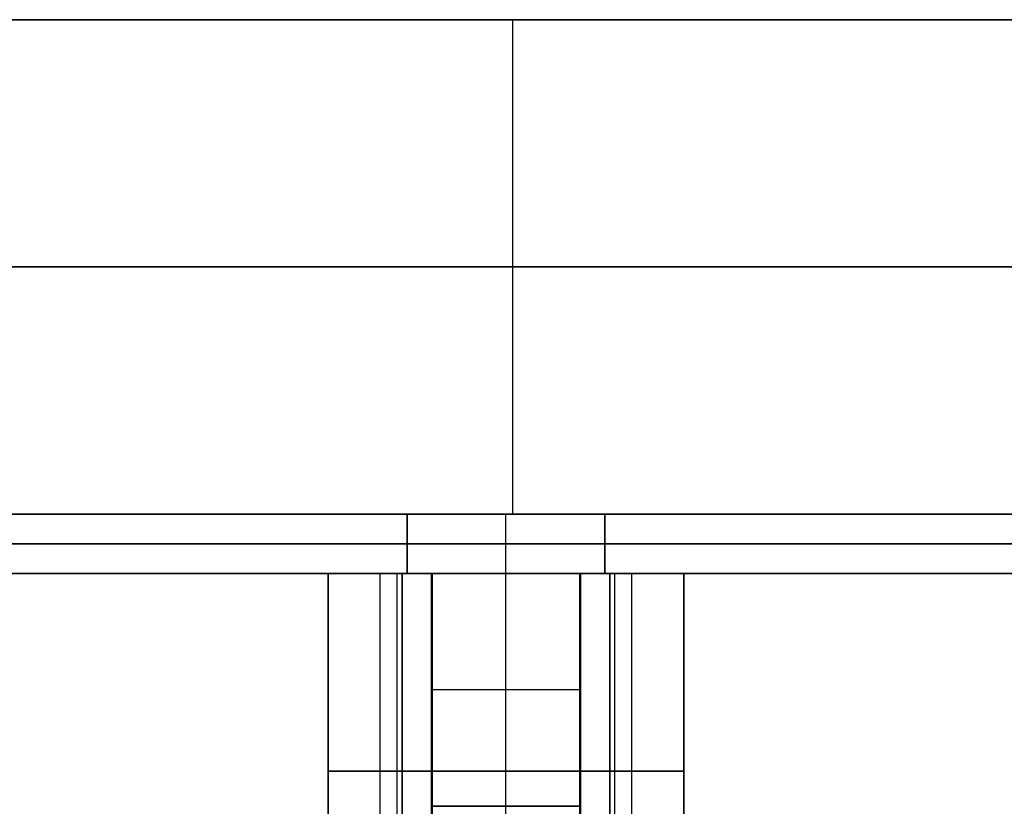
# Model space of a CAD drawing. Header units: millimetres. Extents: x -72 to 78, y -53 to 39.
# Tile 6 of 7: x -22 to 28, y -1 to 39. Entities that reach past the tile are written whole.
import ezdxf

# ---------------------------------------------------------------- set-up
doc = ezdxf.new("R2010")
doc.units = ezdxf.units.MM
doc.header["$MEASUREMENT"] = 0
doc.layers.add('Default', color=7, linetype='Continuous', true_color=0x000000)
doc.layers.add('INTF_1', color=7, linetype='Continuous', true_color=0x000000)

msp = doc.modelspace()

# ---------------------------------------------------------------- linework, layer by layer
at = {"layer": 'Default', "color": 32, "true_color": 0xba6600}
for p, q in [((-1.113, 10.534, -68.385), (-6.345, 10.534, -63.153)), ((-6.345, 10.534, -63.153), (-6.345, 10.534, -55.697)), ((-6.345, 10.534, -55.697), (-1.073, 10.534, -50.425)), ((-2.595, 10.534, -59.405), (-6.345, 10.534, -59.405)), ((-6.345, -9.466, -63.153), (-6.345, 10.534, -63.153)), ((-6.345, 10.534, -63.153), (-1.113, 10.534, -68.385)), ((-6.345, -9.466, -55.697), (-6.345, 10.534, -55.697)), ((-6.345, 10.534, -55.697), (-6.345, 10.534, -63.153)), ((-6.345, 10.534, -63.153), (-6.345, -9.466, -63.153)), ((-6.345, -9.466, -59.425), (-6.345, 10.534, -59.425)), ((-1.073, 10.534, -50.425), (-6.345, 10.534, -55.697)), ((-6.345, 10.534, -55.697), (-6.345, -9.466, -55.697)), ((-3.709, -9.466, -53.061), (-3.709, 10.534, -53.061)), ((-2.845, -9.466, -66.653), (-2.845, 10.534, -66.653)), ((-2.595, -9.466, -59.425), (-2.595, 10.534, -59.425)), ((-2.595, 10.534, -59.425), (-2.595, -9.466, -59.425)), ((6.423, 10.534, -68.385), (-1.113, 10.534, -68.385)), ((-1.113, -1.244, -68.385), (-1.113, 10.534, -68.385)), ((-1.113, 10.534, -68.385), (6.423, 10.534, -68.385)), ((-1.113, 10.534, -68.385), (-1.113, -1.244, -68.385)), ((-1.073, 10.534, -50.425), (6.383, 10.534, -50.425)), ((-1.073, -9.466, -50.425), (-1.073, 10.534, -50.425)), ((6.383, 10.534, -50.425), (-1.073, 10.534, -50.425)), ((-1.073, 10.534, -50.425), (-1.073, -9.466, -50.425)), ((2.655, -9.466, -54.175), (2.655, 10.534, -54.175)), ((2.655, -9.466, -64.675), (2.655, 10.534, -64.675)), ((2.655, 10.534, -68.385), (2.655, 10.534, -64.675)), ((2.655, 10.534, -54.175), (2.655, 10.534, -50.425)), ((2.655, -1.244, -68.385), (2.655, 10.534, -68.385)), ((2.655, -9.466, -50.425), (2.655, 10.534, -50.425)), ((6.383, 10.534, -50.425), (11.655, 10.534, -55.697)), ((6.383, -9.466, -50.425), (6.383, 10.534, -50.425)), ((11.655, 10.534, -55.697), (6.383, 10.534, -50.425)), ((6.383, 10.534, -50.425), (6.383, -9.466, -50.425)), ((11.655, 10.534, -63.153), (6.423, 10.534, -68.385)), ((6.423, 10.534, -68.385), (6.423, -1.244, -68.385)), ((6.423, -1.244, -68.385), (6.423, 10.534, -68.385)), ((6.423, 10.534, -68.385), (11.655, 10.534, -63.153)), ((7.905, 10.534, -59.425), (7.905, -9.466, -59.425)), ((7.905, -9.466, -59.425), (7.905, 10.534, -59.425)), ((11.655, 10.534, -59.405), (7.905, 10.534, -59.405)), ((8.155, -9.466, -66.653), (8.155, 10.534, -66.653)), ((9.019, -9.466, -53.061), (9.019, 10.534, -53.061)), ((11.655, 10.534, -55.697), (11.655, 10.534, -63.153)), ((11.655, -9.466, -55.697), (11.655, 10.534, -55.697)), ((11.655, -9.466, -63.153), (11.655, 10.534, -63.153)), ((11.655, 10.534, -63.153), (11.655, 10.534, -55.697)), ((11.655, 10.534, -55.697), (11.655, -9.466, -55.697)), ((11.655, -9.466, -59.425), (11.655, 10.534, -59.425)), ((11.655, 10.534, -63.153), (11.655, -9.466, -63.153)), ((6.423, 4.645, -68.385), (-1.113, 4.645, -68.385)), ((-1.113, 0.534, -68.385), (-6.345, 0.534, -63.153)), ((-6.345, 0.534, -63.153), (-6.345, 0.534, -55.697)), ((-6.345, 0.534, -55.697), (-1.073, 0.534, -50.425)), ((-1.073, 0.534, -50.425), (6.383, 0.534, -50.425)), ((6.383, 0.534, -50.425), (11.655, 0.534, -55.697)), ((11.655, 0.534, -63.153), (6.423, 0.534, -68.385)), ((11.655, 0.534, -55.697), (11.655, 0.534, -63.153)), ((6.423, -1.244, -68.385), (-1.113, -1.244, -68.385)), ((-1.113, -1.244, -68.385), (6.423, -1.244, -68.385))]:
    msp.add_line(p, q, dxfattribs=at)
at = {"layer": 'Default', "color": 32, "true_color": 0xba6600, "extrusion": (0, 1, -3.38354e-16)}
msp.add_arc((-2.655, -59.425, 10.534), 5.25, 0, 180, dxfattribs=at)
msp.add_arc((-2.655, -59.425, 10.534), 5.25, 0, 180, dxfattribs=at)
at = {"layer": 'Default', "color": 32, "true_color": 0xba6600, "extrusion": (0, 1, 3.38354e-16)}
msp.add_arc((-2.655, -59.425, 10.534), 5.25, 180, 0, dxfattribs=at)
msp.add_arc((-2.655, -59.425, 10.534), 5.25, 180, 0, dxfattribs=at)
at = {"layer": 'Default', "color": 32, "true_color": 0xba6600, "extrusion": (0, 1, 0)}
for start, end in [(0, 180), (180, 360)]:
    msp.add_arc((-2.655, -59.425, 0.534), 5.25, start, end, dxfattribs=at)
at = {"layer": 'Default', "color": 32, "true_color": 0xba6600}
for points in [[(-1.113, -1.244, -68.385), (-1.113, -2.736, -68.385), (-0.785, -5.584, -68.713), (0.087, -8.208, -69.586), (0.655, -9.466, -70.153)], [(0.655, -9.466, -70.153), (0.087, -8.208, -69.586), (-0.785, -5.584, -68.713), (-1.113, -2.736, -68.385), (-1.113, -1.244, -68.385)], [(4.655, -9.466, -70.153), (5.222, -8.208, -69.586), (6.095, -5.584, -68.713), (6.423, -2.736, -68.385), (6.423, -1.244, -68.385)], [(6.423, -1.244, -68.385), (6.423, -2.736, -68.385), (6.095, -5.584, -68.713), (5.222, -8.208, -69.586), (4.655, -9.466, -70.153)]]:
    msp.add_open_spline(points, degree=3, dxfattribs=at)
at = {"layer": 'INTF_1'}
for p, q in [((2.997, 13.526, -87.682), (2.997, 38.526, -87.682)), ((2.997, 13.526, 19.704), (2.997, 38.526, 19.704)), ((2.997, 13.526, 18.108), (2.997, 38.526, 18.108)), ((2.997, 13.526, -86.087), (2.997, 38.526, -86.087)), ((2.997, 38.526, 19.704), (2.997, 38.526, 18.108)), ((2.997, 38.526, -86.087), (2.997, 38.526, -87.682)), ((-72.345, 13.534, 45.575), (77.655, 13.534, 45.575)), ((-2.345, 10.534, -104.425), (-2.345, 13.534, -104.425)), ((-2.345, 13.534, -104.425), (7.655, 13.534, -104.425)), ((7.655, 13.534, -104.425), (-2.345, 13.534, -104.425)), ((-2.345, 13.534, 195.575), (7.655, 13.534, 195.575)), ((-2.345, 13.534, 195.575), (-2.345, 10.534, 195.575)), ((7.655, 13.534, 195.575), (-2.345, 13.534, 195.575)), ((-2.345, 10.534, 195.575), (-2.345, 13.534, 195.575)), ((-2.345, 13.534, -104.425), (-2.345, 10.534, -104.425)), ((2.655, 10.534, -104.425), (2.655, 13.534, -104.425)), ((2.655, 13.534, -104.425), (2.655, 13.534, 195.575)), ((2.655, 10.534, 195.575), (2.655, 13.534, 195.575)), ((2.997, 13.526, 19.704), (2.997, 13.526, 18.108)), ((2.997, 13.526, -86.087), (2.997, 13.526, -87.682)), ((7.655, 13.534, -104.425), (7.655, 10.534, -104.425)), ((7.655, 10.534, 195.575), (7.655, 13.534, 195.575)), ((7.655, 13.534, 195.575), (7.655, 10.534, 195.575)), ((7.655, 10.534, -104.425), (7.655, 13.534, -104.425)), ((7.655, 12.034, -104.425), (-2.345, 12.034, -104.425)), ((-2.345, 12.034, 195.575), (7.655, 12.034, 195.575)), ((-72.345, 10.534, 45.575), (77.655, 10.534, 45.575)), ((7.655, 10.534, -104.425), (-2.345, 10.534, -104.425)), ((7.655, 10.534, 195.575), (-2.345, 10.534, 195.575)), ((-2.345, 10.534, -104.425), (7.655, 10.534, -104.425)), ((-2.345, 10.534, 195.575), (7.655, 10.534, 195.575)), ((2.655, 10.534, -104.425), (2.655, 10.534, 195.575))]:
    msp.add_line(p, q, dxfattribs=at)
at = {"layer": 'INTF_1', "extrusion": (-7.88056e-32, 1, 1.32334e-16)}
msp.add_circle((-2.997, -33.989, 38.526), 53.693, dxfattribs=at)
at = {"layer": 'INTF_1', "extrusion": (0, 1, 0)}
msp.add_circle((-2.997, -33.989, 38.526), 53.693, dxfattribs=at)
at = {"layer": 'INTF_1', "extrusion": (1.36387e-16, 1, -1.36387e-16)}
msp.add_circle((-2.997, -33.989, 38.526), 52.097, dxfattribs=at)
msp.add_circle((-2.997, -33.989, 38.526), 52.097, dxfattribs=at)
at = {"layer": 'INTF_1', "extrusion": (-3.30836e-17, 1, 3.30836e-17)}
msp.add_circle((-2.997, -33.989, 26.026), 53.693, dxfattribs=at)
at = {"layer": 'INTF_1', "extrusion": (3.40968e-17, 1, -3.40968e-17)}
msp.add_circle((-2.997, -33.989, 26.026), 52.097, dxfattribs=at)
at = {"layer": 'INTF_1', "extrusion": (1.65418e-17, 1, -1.65418e-17)}
msp.add_circle((-2.997, -33.989, 13.526), 53.693, dxfattribs=at)
at = {"layer": 'INTF_1', "extrusion": (1.65418e-17, 1, 1.65418e-17)}
msp.add_circle((-2.997, -33.989, 13.526), 53.693, dxfattribs=at)
at = {"layer": 'INTF_1', "extrusion": (1.70484e-17, 1, -1.70484e-17)}
msp.add_circle((-2.997, -33.989, 13.526), 52.097, dxfattribs=at)
msp.add_circle((-2.997, -33.989, 13.526), 52.097, dxfattribs=at)
at = {"layer": 'INTF_1', "extrusion": (-1.15043e-15, 1, -8.71291e-16)}
msp.add_arc((2.345, -34.425, 13.534), 70, 270, 360, dxfattribs=at)
msp.add_arc((2.345, -34.425, 13.534), 70, 270, 360, dxfattribs=at)
at = {"layer": 'INTF_1', "extrusion": (1.24477e-14, 1, -1.35896e-14)}
msp.add_arc((2.345, 125.575, 13.534), 70, 360, 90, dxfattribs=at)
msp.add_arc((2.345, 125.575, 13.534), 70, 360, 90, dxfattribs=at)
at = {"layer": 'INTF_1', "extrusion": (-5.86524e-15, 1, -6.4489e-15)}
msp.add_arc((-7.655, 125.575, 13.534), 70, 90, 180, dxfattribs=at)
msp.add_arc((-7.655, 125.575, 13.534), 70, 90, 180, dxfattribs=at)
at = {"layer": 'INTF_1', "extrusion": (-6.60318e-16, 1, 3.81176e-16)}
msp.add_arc((-7.655, -34.425, 13.534), 70, 180, 270, dxfattribs=at)
msp.add_arc((-7.655, -34.425, 13.534), 70, 180, 270, dxfattribs=at)
at = {"layer": 'INTF_1', "extrusion": (1.28883e-14, 1, -1.37004e-14)}
msp.add_arc((2.345, 125.575, 12.034), 70, 360, 90, dxfattribs=at)
at = {"layer": 'INTF_1', "extrusion": (-4.4807e-16, 1, -4.20452e-17)}
msp.add_arc((2.345, -34.425, 12.034), 70, 270, 0, dxfattribs=at)
at = {"layer": 'INTF_1', "extrusion": (-6.20692e-15, 1, -5.80089e-15)}
msp.add_arc((-7.655, 125.575, 12.034), 70, 90, 180, dxfattribs=at)
at = {"layer": 'INTF_1', "extrusion": (-9.57404e-16, 1, 1.45355e-16)}
msp.add_arc((-7.655, -34.425, 12.034), 70, 180, 270, dxfattribs=at)
at = {"layer": 'INTF_1', "extrusion": (1.26804e-14, 1, -1.31118e-14)}
msp.add_arc((2.345, 125.575, 10.534), 70, 360, 90, dxfattribs=at)
msp.add_arc((2.345, 125.575, 10.534), 70, 360, 90, dxfattribs=at)
at = {"layer": 'INTF_1', "extrusion": (-8.44111e-16, 1, -5.64969e-16)}
msp.add_arc((2.345, -34.425, 10.534), 70, 270, 360, dxfattribs=at)
msp.add_arc((2.345, -34.425, 10.534), 70, 270, 360, dxfattribs=at)
at = {"layer": 'INTF_1', "extrusion": (-5.06255e-16, 1, -7.74048e-17)}
msp.add_arc((-7.655, -34.425, 10.534), 70, 180, 270, dxfattribs=at)
msp.add_arc((-7.655, -34.425, 10.534), 70, 180, 270, dxfattribs=at)
at = {"layer": 'INTF_1', "extrusion": (-6.24896e-15, 1, -6.24896e-15)}
msp.add_arc((-7.655, 125.575, 10.534), 70, 90, 180, dxfattribs=at)
msp.add_arc((-7.655, 125.575, 10.534), 70, 90, 180, dxfattribs=at)

doc.saveas('drawing.dxf')
